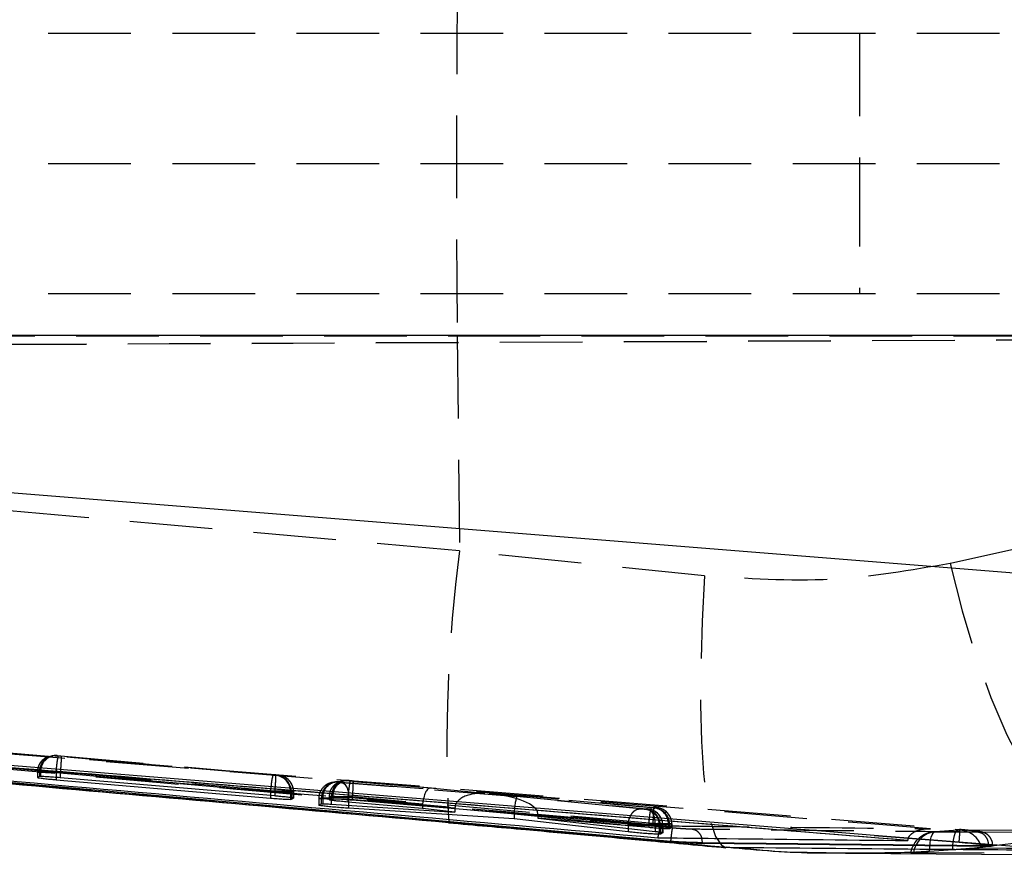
# Model space of a CAD drawing. Extents: x 32 to 386, y 97 to 276.
# Tile 7 of 34: x 152 to 167, y 117 to 130. Entities that reach past the tile are written whole.
import ezdxf

# ---------------------------------------------------------------- set-up
doc = ezdxf.new("R2010")
doc.units = 0
doc.linetypes.add('HIDDEN', pattern=[1.905, 1.27, -0.635])
doc.layers.get('0').update_dxf_attribs({"linetype": 'CONTINUOUS'})

msp = doc.modelspace()

# ---------------------------------------------------------------- linework, layer by layer
at = {"color": 7, "linetype": 'HIDDEN'}
for p, q in [((170.4842, 129.5059), (130.3721, 129.5058)), ((164.5252, 129.5059), (164.5252, 127.5059)), ((170.4842, 127.5059), (130.2187, 127.5059)), ((164.5252, 127.5059), (164.5252, 125.5059)), ((170.4842, 125.5059), (130.3721, 125.5059)), ((130.4289, 124.6421), (183.633, 124.8746)), ((130.4295, 124.6391), (175.6694, 124.8369)), ((133.4459, 124.8621), (158.3495, 124.8621)), ((158.3495, 124.8621), (158.3822, 121.5626)), ((158.3495, 124.8621), (166.992, 124.8621)), ((162.1472, 121.1776), (158.3822, 121.5626)), ((167.1601, 121.6408), (165.9173, 121.3661)), ((148.9066, 118.6635), (166.0672, 117.2793)), ((152.1457, 118.4129), (152.1148, 118.4083)), ((152.1735, 118.4101), (152.2044, 118.4147)), ((155.5178, 118.1128), (152.2257, 118.4047)), ((152.262, 118.4103), (155.5536, 118.1184)), ((151.9015, 118.161), (151.9015, 118.0787)), ((151.9329, 118.1657), (151.902, 118.1611)), ((151.902, 118.1611), (151.902, 118.0794)), ((151.9329, 118.1657), (151.9329, 118.0932)), ((151.9521, 118.1656), (151.9521, 118.0942)), ((152.1895, 118.1557), (152.1895, 118.1557)), ((152.1895, 118.1557), (155.4819, 117.8638)), ((152.1895, 118.1557), (152.1895, 118.0801)), ((152.2538, 118.1613), (152.2538, 118.1613)), ((155.5462, 117.8694), (152.2538, 118.1613)), ((152.2538, 118.1613), (152.2538, 118.0749)), ((155.6055, 118.1131), (155.5745, 118.1085)), ((156.4745, 118.0096), (156.4356, 118.0038)), ((156.4943, 118.0056), (156.5332, 118.0114)), ((156.5603, 118.0096), (158.7742, 117.8319)), ((159.2649, 117.7822), (156.5768, 117.9976)), ((156.6278, 118.0324), (156.5949, 118.0275)), ((156.6336, 118.0332), (156.6278, 118.0324)), ((156.6535, 118.0293), (156.6865, 118.0342)), ((157.9336, 117.915), (156.7058, 118.0239)), ((156.7441, 118.0298), (161.3628, 117.6202)), ((155.4819, 117.8638), (155.4819, 117.8005)), ((155.5462, 117.8694), (155.5462, 117.8694)), ((155.5462, 117.8694), (155.5462, 117.795)), ((155.7883, 117.8595), (155.7883, 117.7699)), ((155.8022, 117.8595), (155.8332, 117.8641)), ((155.8022, 117.8595), (155.8022, 117.7678)), ((155.8332, 117.8641), (155.8332, 117.7606)), ((155.8336, 117.7613), (155.8336, 117.8641)), ((156.3816, 117.7802), (156.3816, 117.7357)), ((156.415, 117.7851), (156.382, 117.7802)), ((156.382, 117.7802), (156.382, 117.7364)), ((156.415, 117.7851), (156.415, 117.7528)), ((156.4386, 117.785), (156.4386, 117.7541)), ((156.6696, 117.7749), (156.6696, 117.7749)), ((156.6696, 117.7749), (157.817, 117.6732)), ((156.6696, 117.7749), (156.6696, 117.741)), ((156.7359, 117.7808), (156.7359, 117.7807)), ((161.3554, 117.3712), (156.7359, 117.7808)), ((156.7359, 117.7807), (156.7359, 117.7357)), ((158.7742, 117.8319), (157.9336, 117.915)), ((161.3251, 117.6143), (158.8374, 117.8349)), ((158.8374, 117.8349), (161.2547, 117.5968)), ((161.1507, 117.5962), (159.2649, 117.7822)), ((156.2223, 117.7565), (156.2223, 117.6537)), ((156.2617, 117.7623), (156.2228, 117.7565)), ((156.2228, 117.7565), (156.2228, 117.6543)), ((156.2617, 117.7623), (156.2617, 117.6748)), ((156.2826, 117.7622), (156.2826, 117.6763)), ((158.3137, 117.6081), (156.4138, 117.7605)), ((156.4138, 117.7605), (156.4138, 117.6704)), ((156.6806, 117.7486), (159.2215, 117.545)), ((156.6806, 117.7486), (156.6806, 117.6533)), ((157.8164, 117.6598), (158.3137, 117.6106)), ((157.8164, 117.6598), (157.8164, 117.6447)), ((158.3137, 117.6081), (158.3137, 117.6029)), ((161.3888, 117.3477), (159.5882, 117.5251)), ((159.5884, 117.5161), (161.2892, 117.3653)), ((159.5884, 117.5161), (159.5884, 117.4956)), ((159.5884, 117.4837), (160.9726, 117.3471)), ((161.2759, 117.5943), (161.2395, 117.5889)), ((161.4147, 117.6149), (161.3817, 117.61)), ((160.9726, 117.3471), (160.9726, 117.3472)), ((160.9726, 117.3471), (160.9726, 117.2979)), ((161.2892, 117.3653), (161.2892, 117.3524)), ((161.3555, 117.3712), (161.3554, 117.3712)), ((161.3554, 117.3712), (161.3554, 117.3468)), ((161.3888, 117.3478), (161.3888, 117.3477)), ((161.3888, 117.3477), (161.3888, 117.251)), ((161.4513, 117.3399), (161.4513, 117.243)), ((161.4672, 117.3398), (161.5036, 117.3452)), ((161.4672, 117.3398), (161.4672, 117.2405)), ((161.5036, 117.3452), (161.5036, 117.2317)), ((161.504, 117.2325), (161.504, 117.3453)), ((161.5913, 117.3611), (161.5913, 117.3223)), ((161.6094, 117.361), (161.6424, 117.3659)), ((161.6094, 117.361), (161.6094, 117.3198)), ((161.6424, 117.3659), (161.6424, 117.3115)), ((161.6429, 117.3122), (161.6429, 117.366)), ((166.04, 117.2681), (165.6867, 117.2458)), ((170.9668, 117.2522), (166.067, 117.2695)), ((166.5693, 117.0248), (166.5693, 117.0401)), ((162.4754, 117.0127), (162.7636, 116.9909)), ((163.7214, 116.932), (164.3066, 116.9246)), ((165.5997, 116.9477), (165.9577, 116.9719))]:
    msp.add_line(p, q, dxfattribs=at)
at = {"color": 7, "linetype": 'CONTINUOUS'}
for p, q in [((168.2404, 124.8654), (134.2614, 124.8654)), ((134.4349, 123.8249), (167.9608, 121.138)), ((161.6288, 117.0949), (135.706, 119.4141)), ((165.2651, 117.1104), (136.6696, 119.43)), ((151.9329, 118.0932), (151.902, 118.0794)), ((151.9521, 118.0942), (151.9329, 118.0932)), ((155.5462, 117.795), (152.2538, 118.0749)), ((152.1895, 118.0455), (155.4819, 117.7624)), ((155.7883, 117.7437), (155.8022, 117.745)), ((155.8022, 117.745), (155.8332, 117.7606)), ((156.2228, 117.6543), (156.2617, 117.6748)), ((156.2617, 117.6748), (156.2826, 117.6763)), ((156.382, 117.7364), (156.415, 117.7528)), ((156.4138, 117.6704), (158.3137, 117.5488)), ((156.415, 117.7528), (156.4386, 117.7541)), ((157.8164, 117.6043), (156.6696, 117.7018)), ((156.7359, 117.7357), (161.3554, 117.3468)), ((157.8164, 117.6447), (157.8164, 117.6043)), ((159.2203, 117.4436), (156.6806, 117.6056)), ((158.3137, 117.5488), (157.8164, 117.6043)), ((158.3137, 117.6029), (158.3137, 117.5488)), ((159.2203, 117.52), (159.2203, 117.4436)), ((159.5884, 117.4956), (159.5884, 117.4536)), ((160.9726, 117.2437), (159.2203, 117.4436)), ((159.5884, 117.4536), (161.3888, 117.251)), ((161.2892, 117.3089), (159.5884, 117.4536)), ((160.9726, 117.2979), (160.9726, 117.2437)), ((161.4513, 117.243), (161.4513, 117.2085)), ((161.4672, 117.2102), (161.4513, 117.2085)), ((161.5036, 117.2317), (161.4672, 117.2102)), ((161.6094, 117.2929), (161.5913, 117.2911)), ((161.6424, 117.3115), (161.6094, 117.2929)), ((167.5821, 116.963), (164.7522, 117.1903)), ((164.7522, 117.1903), (166.0555, 117.085)), ((161.6288, 117.1012), (161.6288, 117.0948)), ((162.1149, 117.0823), (162.1046, 117.146)), ((162.1149, 117.0823), (166.5083, 117.0372)), ((162.1149, 117.0823), (162.1149, 117.064)), ((166.5083, 117.0199), (162.1149, 117.064)), ((165.2658, 117.1167), (165.2651, 117.1104)), ((165.2658, 117.1167), (165.2753, 117.148)), ((166.5083, 117.0372), (166.5083, 117.0199)), ((164.3092, 116.9144), (169.3448, 116.884))]:
    msp.add_line(p, q, dxfattribs=at)
at = {"color": 8, "linetype": 'CONTINUOUS'}
for p, q in [((152.1895, 118.0801), (152.1895, 118.0455)), ((155.4819, 117.8005), (155.4819, 117.7624)), ((155.7883, 117.7699), (155.7883, 117.7437)), ((155.8022, 117.7678), (155.8022, 117.745)), ((156.6696, 117.741), (156.6696, 117.7018)), ((156.6806, 117.6533), (156.6806, 117.6056)), ((159.2203, 117.52), (159.5884, 117.4837)), ((158.2176, 117.3884), (158.2257, 117.3913)), ((161.2892, 117.3524), (161.2892, 117.3089)), ((161.5913, 117.3223), (161.5913, 117.2911)), ((161.6094, 117.3198), (161.6094, 117.2929)), ((161.4672, 117.2405), (161.4672, 117.2102)), ((162.4746, 117.0053), (162.5051, 117.0068))]:
    msp.add_line(p, q, dxfattribs=at)
at = {"color": 7, "linetype": 'HIDDEN', "flags": 128}
for points in [[(165.9173, 121.3661), (166.1016, 120.6376), (166.3114, 119.9457), (166.542, 119.306), (166.7881, 118.7333), (167.0442, 118.2404), (167.3043, 117.8385), (167.5627, 117.5369), (167.8135, 117.3424), (168.0509, 117.2593)], [(162.1472, 121.1776), (162.1095, 120.4804), (162.0886, 119.8152), (162.0849, 119.1954), (162.0985, 118.6336), (162.1292, 118.141), (162.1762, 117.7276), (162.2388, 117.4019), (162.3155, 117.1704), (162.4049, 117.0378), (162.4746, 117.0053)], [(156.5603, 118.0096), (156.5349, 118.0072), (156.5096, 117.9947), (156.4856, 117.9726), (156.4637, 117.9417), (156.4448, 117.9034), (156.4299, 117.8591), (156.4194, 117.8109), (156.4138, 117.7605)], [(156.5768, 117.9976), (156.5999, 117.9906), (156.6213, 117.9749), (156.6404, 117.9511), (156.6565, 117.92), (156.6689, 117.8828), (156.6772, 117.8409), (156.6812, 117.7956), (156.6806, 117.7486)], [(156.6865, 118.0342), (156.6349, 118.0334), (156.6336, 118.0332)], [(165.5997, 116.9477), (165.6025, 117.0104), (165.608, 117.0684), (165.6161, 117.1203), (165.6267, 117.1646), (165.6394, 117.2001), (165.6539, 117.2259), (165.6698, 117.2413), (165.6867, 117.2458)], [(165.6867, 117.2458), (166.0684, 117.2441), (167.5953, 117.2375), (170.5803, 117.2252)], [(165.9577, 116.9719), (165.9595, 117.0344), (165.9641, 117.0922), (165.9714, 117.1439), (165.9813, 117.1879), (165.9934, 117.2232), (166.0075, 117.2487), (166.0232, 117.2638), (166.04, 117.2681)], [(170.9371, 117.2503), (170.5554, 117.2516), (169.0285, 117.2569), (166.04, 117.2681)], [(170.2512, 116.9008), (169.8719, 116.9025), (168.3443, 116.9096), (165.3552, 116.9243)], [(166.4039, 116.9967), (166.7798, 116.9955), (168.3073, 116.9908), (171.3029, 116.9823)]]:
    msp.add_lwpolyline(points, dxfattribs=at)
at = {"color": 7, "linetype": 'CONTINUOUS', "flags": 128}
msp.add_lwpolyline([(164.7522, 117.1903), (164.0686, 117.2455), (157.5948, 117.7683), (148.8949, 118.4708)], dxfattribs=at)
at = {"color": 7, "linetype": 'HIDDEN'}
for centre, radius, start, end in [((426.8898, 127.5059), 268.5533, 179.435938, 180.564062), ((181.7698, 118.5504), 23.5808, 172.66091, 182.8243), ((152.1517, 118.1613), 0.2498, 98.50529, 180.06043), ((152.1825, 118.166), 0.2496, 84.9732, 180.0793), ((152.1945, 118.1725), 0.2425, 86.8582, 181.63116), ((156.6564, 117.8216), 1.1752, 165.65311, 177.94246), ((155.5441, 117.8659), 0.2443, 358.51323, 83.42812), ((155.5523, 117.8595), 0.25, 359.99126, 84.88806), ((155.5832, 117.8641), 0.25, 359.99075, 84.88928), ((156.4724, 117.7569), 0.2496, 84.97371, 180.08071), ((156.5113, 117.7627), 0.2496, 84.9732, 180.0793), ((156.5244, 117.7697), 0.2419, 87.05446, 181.7645), ((156.6317, 117.7806), 0.2496, 84.97413, 180.07865), ((156.6648, 117.7854), 0.2498, 98.50229, 180.06195), ((156.6795, 117.7933), 0.241, 87.35028, 181.95727), ((161.2081, 117.3473), 0.2433, 358.26277, 83.19648), ((161.2172, 117.3399), 0.25, 359.99395, 84.88953), ((161.2536, 117.3453), 0.25, 359.99057, 84.89077), ((162.464, 117.3231), 1.1755, 165.65548, 177.94154), ((161.3489, 117.3694), 0.2425, 358.04027, 82.99298), ((161.3594, 117.361), 0.25, 359.99409, 84.89054), ((161.3924, 117.3659), 0.25, 359.99313, 84.88848), ((165.7057, 116.8404), 0.406, 93.09884, 167.60272), ((165.7275, 116.8721), 0.376, 96.23996, 172.00631), ((166.0654, 116.8631), 0.406, 89.78039, 94.12864), ((166.0543, 116.9076), 0.3607, 14.30101, 92.27031)]:
    msp.add_arc(centre, radius, start, end, dxfattribs=at)
for centre, major_axis, ratio, start_param, end_param in [((152.2551, 118.4102), (0.0508, -0.0045), 0.0132633, 2.7712924, 3.0871375), ((152.2332, 118.1612), (0.3008, -0.0045), 0.0022578, 2.77775, 3.088454), ((155.5191, 118.1134), (0.0555, -0.0049), 0.0132633, 5.9782874, 6.2275128), ((156.5838, 118.0069), (0.0507, -0.0045), 0.0132633, 2.7587901, 3.0872647), ((156.5874, 118.0065), (0.0545, -0.0048), 0.0132633, 2.0935784, 2.7642339), ((156.7368, 118.0297), (0.0504, -0.0044), 0.0132633, 2.7310956, 3.0874823), ((155.4972, 117.8644), (0.3055, -0.0049), 0.002428, 5.9744936, 6.225201), ((156.7149, 117.7807), (0.3004, -0.0044), 0.0022415, 2.7385899, 3.0898982), ((157.9117, 117.666), (0.0233, 0.2489), 0.3800369, 0.0152552, 1.5776634), ((158.7523, 117.5829), (0.4381, -0.0392), 0.5683286, 1.5717112, 3.187711), ((158.8155, 117.5859), (0.7725, -0.0723), 0.3221881, 0.0457961, 1.5726084), ((159.243, 117.5332), (0.0223, 0.249), 0.0901017, 0.0162234, 1.5314106), ((156.5619, 117.7579), (0.3007, -0.0045), 0.0022515, 2.7621837, 3.0889844), ((156.5655, 117.7575), (0.3045, -0.0048), 0.0023901, 2.0926766, 2.7572319), ((158.2399, 117.6336), (0.4229, -0.0402), 0.5884883, 3.1438363, 3.1974279), ((158.5205, 117.6015), (-0.017, 0.2503), 0.8236956, 1.478695, 1.4887175), ((159.2485, 117.5475), (0.3364, -0.0669), 0.7250941, 0.143099, 0.1786939), ((161.1863, 117.5936), (0.0533, -0.0047), 0.0132633, 5.9652243, 6.2284735), ((161.3287, 117.6147), (0.0531, -0.0047), 0.0132633, 5.9306954, 6.2286148), ((161.1644, 117.3446), (0.3033, -0.0047), 0.0023483, 5.9529746, 6.2289471), ((161.3068, 117.3657), (0.3031, -0.0047), 0.0023411, 5.9312297, 6.2295098)]:
    msp.add_ellipse(centre, major_axis=major_axis, ratio=ratio, start_param=start_param, end_param=end_param, dxfattribs=at)
for points, knots in [([(158.3822, 121.5626), (152.2432, 122.1052), (143.9968, 122.8341), (135.7528, 123.5921), (133.6461, 123.7858)], [0, 0, 0, 0, 0.7444505, 1, 1, 1, 1]), ([(165.9173, 121.3661), (165.3108, 121.2608), (164.0785, 121.0468), (162.7976, 121.1335), (162.1472, 121.1776)], [0, 0, 0, 0, 0.4922516, 1, 1, 1, 1]), ([(161.6568, 117.3032), (155.6591, 117.8328), (147.0179, 118.5957), (138.3786, 119.378), (135.7356, 119.6173)], [0, 0, 0, 0, 0.6940826, 1, 1, 1, 1]), ([(136.089, 119.5944), (140.3408, 119.214), (148.8314, 118.4545), (157.3233, 117.709), (161.5627, 117.3368)], [0, 0, 0, 0, 0.5007601, 1, 1, 1, 1]), ([(165.6154, 117.2922), (160.734, 117.6888), (151.0274, 118.4775), (141.3203, 119.2604), (136.4948, 119.6496)], [0, 0, 0, 0, 0.50289611, 1, 1, 1, 1]), ([(136.3081, 119.3608), (138.7507, 119.1397), (147.19, 118.3757), (155.6309, 117.6306), (161.6288, 117.1011)], [0, 0, 0, 0, 0.2894349, 1, 1, 1, 1]), ([(152.1993, 118.4152), (152.1981, 118.4153), (152.1941, 118.4155), (152.1761, 118.4161), (152.1574, 118.4141), (152.1428, 118.4125)], [0, 0, 0, 0, 0.0900802, 0.2913944, 1, 1, 1, 1]), ([(152.2257, 118.4047), (152.2214, 118.4051), (152.2109, 118.406), (152.1957, 118.4075), (152.1827, 118.4088), (152.1744, 118.4098), (152.1738, 118.41), (152.1735, 118.4101)], [0, 0, 0, 0, 0.1525302, 0.3711932, 0.5849527, 0.7952893, 1, 1, 1, 1]), ([(152.1895, 118.1557), (152.1921, 118.1837), (152.1974, 118.2397), (152.2064, 118.3143), (152.2152, 118.3716), (152.2218, 118.4006), (152.2247, 118.4036), (152.2257, 118.4047)], [0, 0, 0, 0, 0.2158678, 0.4317363, 0.6476043, 0.8745814, 1, 1, 1, 1]), ([(152.2078, 118.4146), (152.2105, 118.4144), (152.2159, 118.4141), (152.2302, 118.413), (152.2462, 118.4117), (152.2571, 118.4107), (152.262, 118.4103)], [0, 0, 0, 0, 0.2617246, 0.5233097, 0.7880009, 1, 1, 1, 1]), ([(152.262, 118.4103), (152.2628, 118.4094), (152.2652, 118.4069), (152.2665, 118.3776), (152.265, 118.3199), (152.2608, 118.2453), (152.2561, 118.1893), (152.2538, 118.1613)], [0, 0, 0, 0, 0.1295426, 0.3592334, 0.5728222, 0.786412, 1, 1, 1, 1]), ([(152.0094, 118.3644), (151.9902, 118.3493), (151.9482, 118.3161), (151.9089, 118.2429), (151.9051, 118.1874), (151.9033, 118.1611)], [0, 0, 0, 0, 0.3052889, 0.6696646, 1, 1, 1, 1]), ([(151.902, 118.1611), (151.902, 118.1611), (151.8998, 118.1611), (151.9081, 118.1607), (151.9527, 118.1598), (152.0249, 118.1585), (152.1082, 118.1568), (152.1656, 118.1564), (152.1894, 118.1557), (152.1895, 118.1557)], [0, 0, 0, 0, 0.0001262, 0.2144941, 0.4253658, 0.6361584, 0.8496427, 0.9998745, 1, 1, 1, 1]), ([(152.2538, 118.1613), (152.2538, 118.1613), (152.2272, 118.1617), (152.1665, 118.1627), (152.0778, 118.164), (151.999, 118.165), (151.9647, 118.1656), (151.9521, 118.1656), (151.9521, 118.1656)], [0, 0, 0, 0, 0.00015581, 0.20854349, 0.4702875, 0.73348429, 0.99984236, 1, 1, 1, 1]), ([(155.5721, 118.1085), (155.5701, 118.1086), (155.5658, 118.1089), (155.5532, 118.1098), (155.5364, 118.1112), (155.524, 118.1123), (155.5178, 118.1128)], [0, 0, 0, 0, 0.2146809, 0.473492, 0.7371771, 1, 1, 1, 1]), ([(155.5536, 118.1184), (155.5552, 118.1149), (155.5583, 118.1079), (155.5581, 118.0504), (155.5542, 117.9678), (155.5489, 117.9022), (155.5462, 117.8694)], [0, 0, 0, 0, 0.2500001, 0.4999996, 0.7499996, 1, 1, 1, 1]), ([(155.5536, 118.1184), (155.5579, 118.118), (155.5684, 118.1171), (155.5835, 118.1157), (155.5964, 118.1144), (155.6047, 118.1134), (155.6052, 118.1132), (155.6055, 118.1131)], [0, 0, 0, 0, 0.1523206, 0.3699785, 0.5824395, 0.7911435, 1, 1, 1, 1]), ([(155.7443, 118.0547), (155.7426, 118.0564), (155.7297, 118.0698), (155.7015, 118.0855), (155.6661, 118.101), (155.6387, 118.1084), (155.6208, 118.1115), (155.6114, 118.1127), (155.6006, 118.114), (155.5828, 118.1158), (155.5629, 118.1176), (155.5538, 118.1184)], [0, 0, 0, 0, 0.0333151, 0.2522301, 0.4283631, 0.5589918, 0.6371653, 0.6766904, 0.728323, 0.8758724, 1, 1, 1, 1]), ([(155.8317, 117.8641), (155.8323, 117.8683), (155.8373, 117.9007), (155.8187, 117.9561), (155.7863, 118.0163), (155.7568, 118.0432), (155.7443, 118.0547)], [0, 0, 0, 0, 0.0586919, 0.45174711, 0.76760126, 1, 1, 1, 1]), ([(156.4151, 117.9973), (156.3956, 117.9923), (156.352, 117.981), (156.2927, 117.936), (156.2448, 117.8692), (156.2201, 117.8037), (156.2248, 117.7652), (156.2259, 117.7566)], [0, 0, 0, 0, 0.17978322, 0.40310452, 0.65184128, 0.92167599, 1, 1, 1, 1]), ([(156.4892, 117.9835), (156.47, 117.9683), (156.428, 117.935), (156.3889, 117.8618), (156.3852, 117.8064), (156.3835, 117.7802)], [0, 0, 0, 0, 0.3066369, 0.6715843, 1, 1, 1, 1]), ([(156.5287, 118.0119), (156.5274, 118.0119), (156.5235, 118.0121), (156.5056, 118.0128), (156.4865, 118.0108), (156.4714, 118.0091)], [0, 0, 0, 0, 0.0904805, 0.2849263, 1, 1, 1, 1]), ([(156.5768, 117.9976), (156.5746, 117.9978), (156.5668, 117.9984), (156.5518, 117.9997), (156.533, 118.0014), (156.5162, 118.003), (156.5033, 118.0043), (156.495, 118.0053), (156.4945, 118.0055), (156.4943, 118.0056)], [0, 0, 0, 0, 0.0636669, 0.2238468, 0.3841297, 0.5421386, 0.6965705, 0.8485321, 1, 1, 1, 1]), ([(156.6832, 118.0346), (156.6819, 118.0347), (156.678, 118.0349), (156.6656, 118.0354), (156.6456, 118.0349), (156.6305, 118.0328), (156.6243, 118.0319)], [0, 0, 0, 0, 0.0915027, 0.2738934, 0.7023722, 1, 1, 1, 1]), ([(156.7058, 118.0239), (156.7015, 118.0243), (156.691, 118.0252), (156.6758, 118.0267), (156.6628, 118.028), (156.6545, 118.0289), (156.6539, 118.0291), (156.6535, 118.0293)], [0, 0, 0, 0, 0.1516133, 0.3704339, 0.5843724, 0.794909, 1, 1, 1, 1]), ([(156.7058, 118.0239), (156.7036, 118.0199), (156.6992, 118.012), (156.6894, 117.9543), (156.6789, 117.8723), (156.6727, 117.8074), (156.6696, 117.7749)], [0, 0, 0, 0, 0.25000038, 0.50000069, 0.74999995, 1, 1, 1, 1]), ([(156.6907, 118.034), (156.6936, 118.0338), (156.6994, 118.0335), (156.7142, 118.0323), (156.7297, 118.031), (156.74, 118.0301), (156.7441, 118.0298)], [0, 0, 0, 0, 0.2700547, 0.539946, 0.8133666, 1, 1, 1, 1]), ([(156.7441, 118.0298), (156.7449, 118.0289), (156.7473, 118.0265), (156.7486, 117.9973), (156.7471, 117.9394), (156.7429, 117.8648), (156.7382, 117.8088), (156.7359, 117.7808)], [0, 0, 0, 0, 0.1278585, 0.3592221, 0.5728155, 0.7864076, 1, 1, 1, 1]), ([(155.4819, 117.8638), (155.4819, 117.8638), (155.516, 117.8633), (155.5859, 117.8622), (155.6807, 117.8608), (155.7511, 117.8599), (155.7793, 117.8595), (155.7883, 117.8595), (155.7883, 117.8595)], [0, 0, 0, 0, 0.00014999, 0.25688421, 0.51863962, 0.78049636, 0.99984912, 1, 1, 1, 1]), ([(155.8332, 117.8641), (155.8332, 117.8641), (155.8353, 117.8646), (155.8273, 117.8642), (155.783, 117.8654), (155.7112, 117.8667), (155.6279, 117.8678), (155.5703, 117.8694), (155.5463, 117.8694), (155.5462, 117.8694)], [0, 0, 0, 0, 0.00012592, 0.2143227, 0.42462878, 0.63492799, 0.84817178, 0.99996863, 1, 1, 1, 1]), ([(156.382, 117.7802), (156.382, 117.7802), (156.3799, 117.7802), (156.3882, 117.7799), (156.4328, 117.779), (156.5051, 117.7776), (156.5884, 117.7762), (156.6458, 117.7752), (156.6696, 117.7749), (156.6696, 117.7749)], [0, 0, 0, 0, 0.0001264, 0.2147443, 0.4256698, 0.6364831, 0.8501669, 0.9998746, 1, 1, 1, 1]), ([(156.7359, 117.7807), (156.7359, 117.7807), (156.7132, 117.7811), (156.6566, 117.782), (156.5701, 117.7833), (156.4895, 117.7844), (156.4514, 117.785), (156.4386, 117.785), (156.4386, 117.785)], [0, 0, 0, 0, 0.0001607, 0.1837338, 0.453799, 0.7251306, 0.9998397, 1, 1, 1, 1]), ([(156.2228, 117.7565), (156.2228, 117.7565), (156.2207, 117.7565), (156.2287, 117.7562), (156.2731, 117.7553), (156.345, 117.754), (156.4377, 117.7524), (156.5418, 117.7506), (156.6247, 117.7496), (156.6685, 117.7486), (156.6806, 117.7486), (156.6806, 117.7486)], [0, 0, 0, 0, 0.0000931, 0.1561498, 0.3095851, 0.4629359, 0.6183064, 0.7760918, 0.9357442, 0.9999078, 1, 1, 1, 1]), ([(161.3555, 117.3712), (161.3581, 117.404), (161.3634, 117.4696), (161.3673, 117.5522), (161.3676, 117.6097), (161.3644, 117.6167), (161.3628, 117.6202)], [0, 0, 0, 0, 0.2500002, 0.4999999, 0.7499994, 1, 1, 1, 1]), ([(161.3628, 117.6202), (161.3671, 117.6199), (161.3776, 117.6189), (161.3927, 117.6175), (161.4056, 117.6162), (161.4139, 117.6152), (161.4144, 117.615), (161.4147, 117.6149)], [0, 0, 0, 0, 0.1519614, 0.3694885, 0.5817724, 0.7900688, 1, 1, 1, 1]), ([(161.5536, 117.5565), (161.5519, 117.5582), (161.5389, 117.5716), (161.5108, 117.5873), (161.4753, 117.6029), (161.4479, 117.6102), (161.4301, 117.6133), (161.4206, 117.6145), (161.4099, 117.6158), (161.3921, 117.6176), (161.3722, 117.6194), (161.3631, 117.6202)], [0, 0, 0, 0, 0.0333604, 0.25226927, 0.42839461, 0.559031, 0.63722306, 0.67671664, 0.72825343, 0.87530027, 1, 1, 1, 1]), ([(160.9726, 117.3472), (160.9743, 117.3639), (160.9775, 117.3975), (160.9902, 117.4458), (161.008, 117.49), (161.031, 117.5285), (161.0578, 117.5596), (161.0876, 117.582), (161.1191, 117.5955), (161.1402, 117.5959), (161.1507, 117.5962)], [0, 0, 0, 0, 0.125, 0.2499995, 0.374999, 0.5000014, 0.6250007, 0.7499984, 0.8750017, 1, 1, 1, 1]), ([(161.2369, 117.5889), (161.2344, 117.5891), (161.2294, 117.5893), (161.2157, 117.5904), (161.1989, 117.5918), (161.1803, 117.5934), (161.1635, 117.5949), (161.1545, 117.5958), (161.1507, 117.5962)], [0, 0, 0, 0, 0.16993594, 0.33978861, 0.51178167, 0.6881678, 0.8687494, 1, 1, 1, 1]), ([(161.2547, 117.5968), (161.2548, 117.5967), (161.2599, 117.5962), (161.2685, 117.5954), (161.2753, 117.5945), (161.2757, 117.5943), (161.2759, 117.5943)], [0, 0, 0, 0, 0.01331568, 0.37459724, 0.73503088, 1, 1, 1, 1]), ([(161.3888, 117.3478), (161.3884, 117.3795), (161.3877, 117.443), (161.3584, 117.5239), (161.3129, 117.582), (161.2741, 117.5918), (161.2547, 117.5968)], [0, 0, 0, 0, 0.25000068, 0.49999839, 0.7500005, 1, 1, 1, 1]), ([(161.4053, 117.5429), (161.4019, 117.5459), (161.3873, 117.559), (161.3587, 117.5731), (161.3258, 117.5855), (161.3017, 117.591), (161.2876, 117.5932), (161.2792, 117.5942), (161.2708, 117.5952), (161.2615, 117.5961), (161.2565, 117.5966)], [0, 0, 0, 0, 0.07744417, 0.33555296, 0.53861467, 0.68241627, 0.7553761, 0.80419235, 0.89262733, 1, 1, 1, 1]), ([(161.3785, 117.6101), (161.3767, 117.6102), (161.3724, 117.6104), (161.3604, 117.6113), (161.3437, 117.6127), (161.3313, 117.6138), (161.3251, 117.6143)], [0, 0, 0, 0, 0.1892002, 0.4563632, 0.7288733, 1, 1, 1, 1]), ([(161.4999, 117.3453), (161.5008, 117.3603), (161.5031, 117.4016), (161.4783, 117.4612), (161.4437, 117.5126), (161.4161, 117.5344), (161.4053, 117.5429)], [0, 0, 0, 0, 0.1956621, 0.5390302, 0.8208991, 1, 1, 1, 1]), ([(161.6409, 117.3659), (161.6415, 117.3701), (161.6465, 117.4025), (161.6279, 117.4579), (161.5956, 117.5181), (161.5661, 117.545), (161.5536, 117.5565)], [0, 0, 0, 0, 0.0585828, 0.45171, 0.7676177, 1, 1, 1, 1]), ([(160.9726, 117.3472), (160.9935, 117.3468), (161.0426, 117.3459), (161.1349, 117.3444), (161.237, 117.3427), (161.3311, 117.3414), (161.4069, 117.3404), (161.4407, 117.3399), (161.4513, 117.3399), (161.4513, 117.3399)], [0, 0, 0, 0, 0.1302896, 0.3061336, 0.4794839, 0.6515119, 0.8246537, 0.9998972, 1, 1, 1, 1]), ([(161.2892, 117.3653), (161.2892, 117.3653), (161.3232, 117.3648), (161.3931, 117.3637), (161.4882, 117.3623), (161.5547, 117.3615), (161.5835, 117.3611), (161.5913, 117.3611), (161.5913, 117.3611)], [0, 0, 0, 0, 0.000155, 0.265308, 0.5360313, 0.8065914, 0.9998459, 1, 1, 1, 1]), ([(161.6424, 117.3659), (161.6424, 117.3659), (161.6445, 117.3659), (161.6365, 117.3662), (161.5923, 117.3672), (161.5205, 117.3681), (161.4372, 117.371), (161.3794, 117.3692), (161.3555, 117.3712), (161.3555, 117.3712)], [0, 0, 0, 0, 0.0001259, 0.214371, 0.424435, 0.6346932, 0.848155, 0.9999764, 1, 1, 1, 1]), ([(161.5036, 117.3452), (161.5036, 117.3452), (161.5053, 117.3452), (161.5, 117.3455), (161.4635, 117.3463), (161.4168, 117.3472), (161.3888, 117.3478), (161.3888, 117.3478)], [0, 0, 0, 0, 0.0002071, 0.2791805, 0.6327461, 0.9997887, 1, 1, 1, 1]), ([(161.5627, 117.3368), (161.5623, 117.3369), (161.5595, 117.3373), (161.5431, 117.3387), (161.5147, 117.3313), (161.48, 117.3013), (161.4535, 117.2584), (161.4353, 117.2081), (161.4304, 117.1711), (161.4281, 117.1539)], [0, 0, 0, 0, 0.00868782, 0.04917793, 0.28906815, 0.49652772, 0.67774977, 0.84996683, 1, 1, 1, 1]), ([(161.5627, 117.3368), (161.6264, 117.3361), (161.9446, 117.3324), (163.2955, 117.3171), (164.5827, 117.3033), (165.6154, 117.2922)], [0, 0, 0, 0, 0.0471123, 0.2355617, 1, 1, 1, 1]), ([(161.6291, 117.1012), (161.6316, 117.1271), (161.6364, 117.1789), (161.6446, 117.2447), (161.6521, 117.2918), (161.6554, 117.2994), (161.6571, 117.3032)], [0, 0, 0, 0, 0.2499986, 0.4999981, 0.7500006, 1, 1, 1, 1]), ([(161.954, 117.2844), (161.9442, 117.2846), (161.9155, 117.2852), (161.8481, 117.2886), (161.7544, 117.295), (161.6892, 117.3005), (161.6568, 117.3032)], [0, 0, 0, 0, 0.1562003, 0.457131, 0.7297308, 1, 1, 1, 1]), ([(166.3454, 117.2394), (166.2818, 117.24), (165.9635, 117.2431), (164.627, 117.2564), (163.2268, 117.2708), (162.0813, 117.283), (161.954, 117.2844)], [0, 0, 0, 0, 0.0434773, 0.2173876, 0.9130281, 1, 1, 1, 1]), ([(162.1046, 117.146), (162.1042, 117.1492), (162.1002, 117.1769), (162.0704, 117.2213), (162.0191, 117.2694), (161.9757, 117.2794), (161.954, 117.2844)], [0, 0, 0, 0, 0.0416745, 0.3611198, 0.6805558, 1, 1, 1, 1]), ([(164.3092, 116.9244), (164.6329, 116.923), (165.4288, 116.9197), (166.6823, 117.0241), (167.5947, 117.1809), (168.0509, 117.2593)], [0, 0, 0, 0, 0.2552806, 0.627644, 1, 1, 1, 1]), ([(165.2753, 117.148), (165.2759, 117.1501), (165.281, 117.1683), (165.31, 117.2032), (165.3761, 117.2547), (165.4836, 117.2892), (165.5699, 117.2947), (165.6145, 117.2922), (165.6154, 117.2922)], [0, 0, 0, 0, 0.0152993, 0.1304024, 0.3124256, 0.6419044, 0.9930004, 1, 1, 1, 1]), ([(166.0555, 117.085), (166.057, 117.1049), (166.0603, 117.1472), (166.0644, 117.2053), (166.0668, 117.2459), (166.0681, 117.2745), (166.0675, 117.2774), (166.0672, 117.2793)], [0, 0, 0, 0, 0.1889579, 0.4028075, 0.6180393, 0.7591402, 1, 1, 1, 1]), ([(166.5662, 117.0399), (166.5671, 117.0483), (166.5701, 117.079), (166.5523, 117.1267), (166.5221, 117.1735), (166.4873, 117.2049), (166.4545, 117.2242), (166.4278, 117.2345), (166.4069, 117.2404), (166.3792, 117.2463), (166.3335, 117.2532), (166.2427, 117.2637), (166.1424, 117.2733), (166.0814, 117.2782), (166.0609, 117.2798)], [0, 0, 0, 0, 0.0338307, 0.1233371, 0.1963355, 0.2585598, 0.3111884, 0.3531775, 0.3896214, 0.4396128, 0.5777725, 0.7547313, 0.9180705, 1, 1, 1, 1]), ([(166.0672, 117.2793), (166.0696, 117.2791), (166.1078, 117.276), (166.1503, 117.2724), (166.1821, 117.2692), (166.1832, 117.2691)], [0, 0, 0, 0, 0.0624941, 0.9654776, 1, 1, 1, 1]), ([(166.2788, 117.2591), (166.301, 117.2564), (166.3478, 117.2508), (166.3822, 117.2443), (166.3865, 117.2398), (166.3591, 117.2395), (166.3454, 117.2394)], [0, 0, 0, 0, 0.2297662, 0.4863118, 0.7436781, 1, 1, 1, 1]), ([(166.5084, 117.0372), (166.506, 117.0623), (166.5013, 117.1125), (166.4644, 117.177), (166.411, 117.2246), (166.3673, 117.2344), (166.3455, 117.2394)], [0, 0, 0, 0, 0.2499964, 0.4999924, 0.7500026, 1, 1, 1, 1]), ([(166.5084, 117.0372), (166.5308, 117.0373), (166.5756, 117.0376), (166.5695, 117.0421), (166.5079, 117.0489), (166.4069, 117.0567), (166.3226, 117.062), (166.2883, 117.0642)], [0, 0, 0, 0, 0.21321506, 0.42706341, 0.64014511, 0.85369626, 1, 1, 1, 1]), ([(165.3125, 116.9276), (165.3228, 116.9289), (165.3433, 116.9314), (165.4264, 116.9371), (165.5177, 116.9429), (165.5796, 116.9465), (165.5997, 116.9477)], [0, 0, 0, 0, 0.28801491, 0.57537763, 0.86204447, 1, 1, 1, 1]), ([(165.3552, 116.9243), (165.3391, 116.9245), (165.3114, 116.9248), (165.3134, 116.9261), (165.3142, 116.9267)], [0, 0, 0, 0, 0.5832221, 1, 1, 1, 1]), ([(165.9577, 116.9719), (165.9997, 116.9751), (166.0851, 116.9815), (166.2143, 116.9898), (166.3268, 116.9955), (166.3824, 116.9968), (166.4036, 116.9967), (166.4039, 116.9967)], [0, 0, 0, 0, 0.242004, 0.492828, 0.7442068, 0.996194, 1, 1, 1, 1])]:
    msp.add_open_spline(points, degree=3, knots=knots, dxfattribs=at)
at = {"color": 7, "linetype": 'CONTINUOUS'}
for points, knots in [([(134.4788, 119.5198), (135.9504, 119.3854), (137.7216, 119.2236), (145.6366, 118.4999), (152.081, 117.9324), (158.2257, 117.3913)], [0, 0, 0, 0, 0.1859215, 0.22378, 1, 1, 1, 1]), ([(136.2858, 119.3767), (136.3015, 119.3752), (136.8556, 119.3256), (139.5635, 119.0831), (147.9281, 118.3384), (155.7551, 117.6517), (161.4281, 117.1539)], [0, 0, 0, 0, 0.0018694, 0.0661233, 0.3231391, 1, 1, 1, 1]), ([(136.6696, 119.4316), (141.4301, 119.0475), (150.9618, 118.2786), (160.4938, 117.5051), (165.2653, 117.1168), (165.2658, 117.1167)], [0, 0, 0, 0, 0.49940865, 0.99993877, 1, 1, 1, 1]), ([(141.5734, 118.8751), (144.9406, 118.5708), (150.4882, 118.0693), (156.0369, 117.5813), (158.2177, 117.3896)], [0, 0, 0, 0, 0.6069703, 1, 1, 1, 1]), ([(151.902, 118.0794), (151.9035, 118.0782), (151.9065, 118.0759), (151.9537, 118.0691), (152.0269, 118.0607), (152.1104, 118.0524), (152.167, 118.0474), (152.1895, 118.0455)], [0, 0, 0, 0, 0.2135331, 0.42702339, 0.64161618, 0.85773433, 1, 1, 1, 1]), ([(152.2538, 118.0749), (152.2192, 118.0778), (152.15, 118.0834), (152.0561, 118.0898), (151.9877, 118.0935), (151.9627, 118.094), (151.9521, 118.0942)], [0, 0, 0, 0, 0.2687976, 0.5376524, 0.8051056, 1, 1, 1, 1]), ([(155.8332, 117.7606), (155.8317, 117.7618), (155.8289, 117.7643), (155.7819, 117.7713), (155.709, 117.7798), (155.6255, 117.7881), (155.5688, 117.793), (155.5462, 117.795)], [0, 0, 0, 0, 0.213309, 0.4265714, 0.6410063, 0.8569985, 1, 1, 1, 1]), ([(155.4819, 117.7624), (155.5164, 117.7596), (155.5853, 117.7539), (155.679, 117.7476), (155.7514, 117.7438), (155.7765, 117.7437), (155.7883, 117.7437)], [0, 0, 0, 0, 0.2578489, 0.5157623, 0.7722199, 1, 1, 1, 1]), ([(156.6806, 117.6056), (156.6493, 117.6078), (156.5866, 117.6121), (156.4813, 117.6211), (156.3821, 117.6306), (156.2988, 117.64), (156.2419, 117.6479), (156.2217, 117.6524), (156.2225, 117.6539), (156.2228, 117.6543)], [0, 0, 0, 0, 0.1566794, 0.3133279, 0.4707693, 0.6287553, 0.7864714, 0.9432215, 1, 1, 1, 1]), ([(156.2826, 117.6763), (156.2981, 117.676), (156.3291, 117.6755), (156.3856, 117.6721), (156.4138, 117.6704)], [0, 0, 0, 0, 0.5013659, 1, 1, 1, 1]), ([(156.6696, 117.7018), (156.6353, 117.7049), (156.5667, 117.7109), (156.478, 117.7202), (156.4134, 117.7283), (156.3827, 117.7338), (156.3822, 117.7356), (156.382, 117.7364)], [0, 0, 0, 0, 0.2169507, 0.4339041, 0.650779, 0.8665727, 1, 1, 1, 1]), ([(156.4386, 117.7541), (156.455, 117.7538), (156.4878, 117.753), (156.5711, 117.7482), (156.6575, 117.7421), (156.7137, 117.7375), (156.7359, 117.7357)], [0, 0, 0, 0, 0.2734417, 0.5468554, 0.8212706, 1, 1, 1, 1]), ([(158.2163, 117.3835), (158.6108, 117.3487), (159.648, 117.2572), (161.0686, 117.1295), (162.0883, 117.0357), (162.4717, 117.0005)], [0, 0, 0, 0, 0.2768947, 0.728109, 1, 1, 1, 1]), ([(158.2257, 117.3913), (158.9405, 117.3282), (160.372, 117.2017), (161.7934, 117.0718), (162.5051, 117.0068)], [0, 0, 0, 0, 0.4993447, 1, 1, 1, 1]), ([(161.3554, 117.3468), (161.3897, 117.3438), (161.4582, 117.3378), (161.5468, 117.3284), (161.6113, 117.3201), (161.6419, 117.3144), (161.6422, 117.3123), (161.6424, 117.3115)], [0, 0, 0, 0, 0.2167645, 0.433522, 0.6502755, 0.8659682, 1, 1, 1, 1]), ([(161.4513, 117.2085), (161.4371, 117.2085), (161.4086, 117.2085), (161.3301, 117.2125), (161.2351, 117.219), (161.1315, 117.2275), (161.0402, 117.2362), (160.9922, 117.2415), (160.9726, 117.2437)], [0, 0, 0, 0, 0.1742007, 0.3483882, 0.5231261, 0.6992117, 0.8766866, 1, 1, 1, 1]), ([(161.5913, 117.2911), (161.5765, 117.2912), (161.5469, 117.2914), (161.4672, 117.2956), (161.3779, 117.3016), (161.3166, 117.3067), (161.2892, 117.3089)], [0, 0, 0, 0, 0.2622636, 0.5244979, 0.78759201, 1, 1, 1, 1]), ([(161.3888, 117.251), (161.4075, 117.2488), (161.4515, 117.2435), (161.4978, 117.2363), (161.5016, 117.2333), (161.5036, 117.2317)], [0, 0, 0, 0, 0.2655135, 0.6220707, 1, 1, 1, 1]), ([(161.4281, 117.1539), (161.4633, 117.1535), (161.7532, 117.1501), (163.0322, 117.1351), (164.276, 117.1213), (165.2651, 117.1104)], [0, 0, 0, 0, 0.027574, 0.2266557, 1, 1, 1, 1]), ([(162.1149, 117.064), (162.0852, 117.0648), (162.0257, 117.0663), (161.8865, 117.0744), (161.7484, 117.0846), (161.6595, 117.0922), (161.6291, 117.0948)], [0, 0, 0, 0, 0.2723176, 0.5446234, 0.8445873, 1, 1, 1, 1]), ([(161.6295, 117.1012), (161.63, 117.1012), (161.6305, 117.1011), (161.631, 117.1011), (161.6311, 117.1011)], [0, 0, 0, 0, 0.96114794, 1, 1, 1, 1]), ([(161.6311, 117.1011), (161.6311, 117.1011), (161.6832, 117.0988), (161.7898, 117.0927), (161.9424, 117.0865), (162.051, 117.0833), (162.1001, 117.0823), (162.1149, 117.0823), (162.1149, 117.0823)], [0, 0, 0, 0, 0.0001087, 0.2685962, 0.5417633, 0.8434175, 0.999895, 1, 1, 1, 1]), ([(166.0555, 117.085), (166.1176, 117.0798), (166.1987, 117.073), (166.2713, 117.0658), (166.2883, 117.0642)], [0, 0, 0, 0, 0.7657199, 1, 1, 1, 1]), ([(166.2883, 117.0642), (166.3162, 117.0613), (166.3946, 117.0533), (166.4945, 117.041), (166.5626, 117.03), (166.5627, 117.0263), (166.5628, 117.0248)], [0, 0, 0, 0, 0.1708547, 0.4811245, 0.7910022, 1, 1, 1, 1]), ([(166.5661, 117.0224), (166.5547, 117.0211), (166.5418, 117.0197), (166.5117, 117.0199), (166.5084, 117.0199)], [0, 0, 0, 0, 0.8901354, 1, 1, 1, 1]), ([(162.5051, 117.0068), (163.4869, 116.998), (165.1804, 116.9828), (166.8714, 116.9689), (167.5821, 116.963)], [0, 0, 0, 0, 0.579719, 1, 1, 1, 1]), ([(162.5051, 117.0068), (162.9697, 116.9659), (163.5732, 116.9129), (164.1715, 116.9222), (164.3092, 116.9244)], [0, 0, 0, 0, 0.76995042, 1, 1, 1, 1]), ([(162.7636, 116.9909), (163.011, 116.9661), (163.3304, 116.9341), (163.6495, 116.9324), (163.7214, 116.932)], [0, 0, 0, 0, 0.7746129, 1, 1, 1, 1])]:
    msp.add_open_spline(points, degree=3, knots=knots, dxfattribs=at)

doc.saveas('drawing.dxf')
